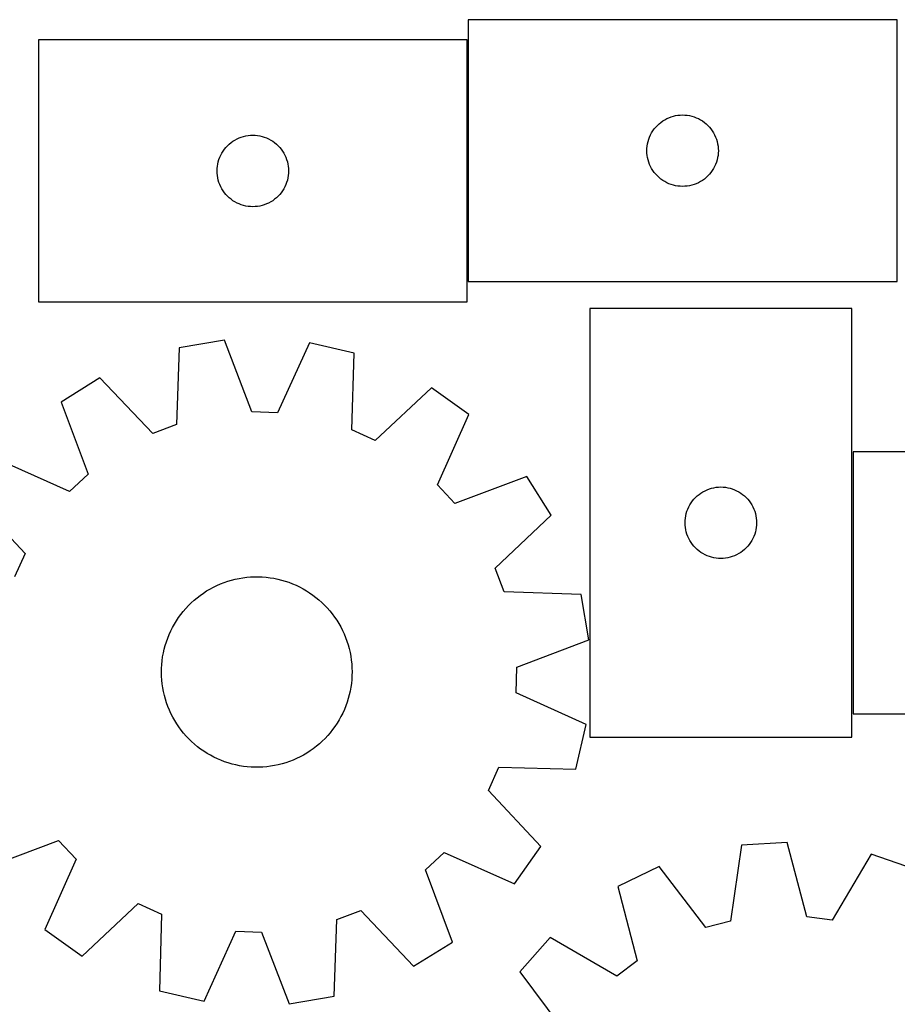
# Model space of a CAD drawing. Header units: millimetres. Extents: x 7 to 1243, y 7 to 1473.
# Tile 19 of 28: x 404 to 625, y 1224 to 1473. Entities that reach past the tile are written whole.
import ezdxf

# ---------------------------------------------------------------- set-up
doc = ezdxf.new("R2010")
doc.units = ezdxf.units.MM
doc.layers.add('CUT', color=7, linetype='CONTINUOUS', true_color=0x000000)

msp = doc.modelspace()

# ---------------------------------------------------------------- linework, layer by layer
at = {"layer": 'CUT'}
for p, q in [((625.081601, 1472.519351), (517.081601, 1472.519351)), ((517.081601, 1472.519351), (517.081601, 1406.519351)), ((625.081601, 1406.519351), (625.081601, 1472.519351)), ((516.857234, 1467.404119), (408.857234, 1467.404119)), ((408.857234, 1467.404119), (408.857234, 1401.404119)), ((516.857234, 1401.404119), (516.857234, 1467.404119)), ((564.71764, 1445.883312), (565.147489, 1446.285909)), ((565.147489, 1446.285909), (565.602748, 1446.659531)), ((565.602748, 1446.659531), (566.081469, 1447.002577)), ((566.081469, 1447.002577), (566.581601, 1447.313579)), ((566.581601, 1447.313579), (567.101003, 1447.591205)), ((567.101003, 1447.591205), (567.63745, 1447.834266)), ((567.63745, 1447.834266), (568.188646, 1448.041722)), ((568.188646, 1448.041722), (568.75223, 1448.212683)), ((568.75223, 1448.212683), (569.325788, 1448.346418)), ((569.325788, 1448.346418), (569.906865, 1448.442354)), ((569.906865, 1448.442354), (570.492973, 1448.500081)), ((570.492973, 1448.500081), (571.081601, 1448.519351)), ((571.081601, 1448.519351), (571.670229, 1448.500081)), ((571.670229, 1448.500081), (572.256337, 1448.442354)), ((572.256337, 1448.442354), (572.837414, 1448.346418)), ((572.837414, 1448.346418), (573.410973, 1448.212683)), ((573.410973, 1448.212683), (573.974556, 1448.041722)), ((573.974556, 1448.041722), (574.525752, 1447.834266)), ((574.525752, 1447.834266), (575.062199, 1447.591205)), ((575.062199, 1447.591205), (575.581601, 1447.313579)), ((575.581601, 1447.313579), (576.081733, 1447.002577)), ((576.081733, 1447.002577), (576.560454, 1446.659531)), ((576.560454, 1446.659531), (577.015714, 1446.285909)), ((577.015714, 1446.285909), (577.445562, 1445.883312)), ((563.009747, 1443.499949), (563.287373, 1444.019351)), ((563.287373, 1444.019351), (563.598375, 1444.519483)), ((563.598375, 1444.519483), (563.941421, 1444.998204)), ((563.941421, 1444.998204), (564.315043, 1445.453463)), ((564.315043, 1445.453463), (564.71764, 1445.883312)), ((577.445562, 1445.883312), (577.848159, 1445.453463)), ((577.848159, 1445.453463), (578.221781, 1444.998204)), ((578.221781, 1444.998204), (578.564828, 1444.519483)), ((578.564828, 1444.519483), (578.87583, 1444.019351)), ((578.87583, 1444.019351), (579.153456, 1443.499949)), ((456.923122, 1441.170678), (457.378381, 1441.544299)), ((457.378381, 1441.544299), (457.857102, 1441.887346)), ((457.857102, 1441.887346), (458.357234, 1442.198348)), ((458.357234, 1442.198348), (458.876636, 1442.475974)), ((458.876636, 1442.475974), (459.413083, 1442.719035)), ((459.413083, 1442.719035), (459.964279, 1442.92649)), ((459.964279, 1442.92649), (460.527863, 1443.097452)), ((460.527863, 1443.097452), (461.101421, 1443.231187)), ((461.101421, 1443.231187), (461.682498, 1443.327123)), ((461.682498, 1443.327123), (462.268606, 1443.38485)), ((462.268606, 1443.38485), (462.857234, 1443.404119)), ((462.857234, 1443.404119), (463.445862, 1443.38485)), ((463.445862, 1443.38485), (464.03197, 1443.327123)), ((464.03197, 1443.327123), (464.613047, 1443.231187)), ((464.613047, 1443.231187), (465.186606, 1443.097452)), ((465.186606, 1443.097452), (465.750189, 1442.92649)), ((465.750189, 1442.92649), (466.301385, 1442.719035)), ((466.301385, 1442.719035), (466.837832, 1442.475974)), ((466.837832, 1442.475974), (467.357234, 1442.198348)), ((467.357234, 1442.198348), (467.857366, 1441.887346)), ((467.857366, 1441.887346), (468.336087, 1441.544299)), ((468.336087, 1441.544299), (468.791346, 1441.170678)), ((562.158597, 1440.694086), (562.254534, 1441.275164)), ((562.254534, 1441.275164), (562.388269, 1441.848722)), ((562.388269, 1441.848722), (562.55923, 1442.412306)), ((562.55923, 1442.412306), (562.766685, 1442.963502)), ((562.766685, 1442.963502), (563.009747, 1443.499949)), ((579.153456, 1443.499949), (579.396517, 1442.963502)), ((579.396517, 1442.963502), (579.603972, 1442.412306)), ((579.603972, 1442.412306), (579.774934, 1441.848722)), ((579.774934, 1441.848722), (579.908669, 1441.275164)), ((579.908669, 1441.275164), (580.004605, 1440.694086)), ((454.785379, 1438.384718), (455.063006, 1438.904119)), ((455.063006, 1438.904119), (455.374008, 1439.404251)), ((455.374008, 1439.404251), (455.717054, 1439.882972)), ((455.717054, 1439.882972), (456.090676, 1440.338232)), ((456.090676, 1440.338232), (456.493273, 1440.76808)), ((456.493273, 1440.76808), (456.923122, 1441.170678)), ((468.791346, 1441.170678), (469.221195, 1440.76808)), ((469.221195, 1440.76808), (469.623792, 1440.338232)), ((469.623792, 1440.338232), (469.997414, 1439.882972)), ((469.997414, 1439.882972), (470.340461, 1439.404251)), ((470.340461, 1439.404251), (470.651463, 1438.904119)), ((470.651463, 1438.904119), (470.929089, 1438.384718)), ((562.081601, 1439.519351), (562.100871, 1440.107979)), ((562.100871, 1438.930723), (562.081601, 1439.519351)), ((562.100871, 1440.107979), (562.158597, 1440.694086)), ((562.158597, 1438.344615), (562.100871, 1438.930723)), ((580.004605, 1440.694086), (580.062332, 1440.107979)), ((580.062332, 1438.930723), (580.004605, 1438.344615)), ((580.062332, 1440.107979), (580.081601, 1439.519351)), ((580.081601, 1439.519351), (580.062332, 1438.930723)), ((454.030167, 1436.159932), (454.163902, 1436.733491)), ((454.163902, 1436.733491), (454.334863, 1437.297074)), ((454.334863, 1437.297074), (454.542318, 1437.84827)), ((454.542318, 1437.84827), (454.785379, 1438.384718)), ((470.929089, 1438.384718), (471.17215, 1437.84827)), ((471.17215, 1437.84827), (471.379605, 1437.297074)), ((471.379605, 1437.297074), (471.550567, 1436.733491)), ((471.550567, 1436.733491), (471.684302, 1436.159932)), ((562.254534, 1437.763538), (562.158597, 1438.344615)), ((562.388269, 1437.189979), (562.254534, 1437.763538)), ((562.55923, 1436.626395), (562.388269, 1437.189979)), ((562.766685, 1436.0752), (562.55923, 1436.626395)), ((579.603972, 1436.626395), (579.396517, 1436.0752)), ((579.774934, 1437.189979), (579.603972, 1436.626395)), ((579.908669, 1437.763538), (579.774934, 1437.189979)), ((580.004605, 1438.344615), (579.908669, 1437.763538)), ((453.857234, 1434.404119), (453.876504, 1434.992747)), ((453.876504, 1433.815491), (453.857234, 1434.404119)), ((453.876504, 1434.992747), (453.93423, 1435.578855)), ((453.93423, 1433.229384), (453.876504, 1433.815491)), ((453.93423, 1435.578855), (454.030167, 1436.159932)), ((471.684302, 1436.159932), (471.780238, 1435.578855)), ((471.780238, 1435.578855), (471.837964, 1434.992747)), ((471.837964, 1433.815491), (471.780238, 1433.229384)), ((471.837964, 1434.992747), (471.857234, 1434.404119)), ((471.857234, 1434.404119), (471.837964, 1433.815491)), ((563.009747, 1435.538752), (562.766685, 1436.0752)), ((563.287373, 1435.019351), (563.009747, 1435.538752)), ((563.598375, 1434.519219), (563.287373, 1435.019351)), ((563.941421, 1434.040498), (563.598375, 1434.519219)), ((564.315043, 1433.585238), (563.941421, 1434.040498)), ((578.221781, 1434.040498), (577.848159, 1433.585238)), ((578.564828, 1434.519219), (578.221781, 1434.040498)), ((578.87583, 1435.019351), (578.564828, 1434.519219)), ((579.153456, 1435.538752), (578.87583, 1435.019351)), ((579.396517, 1436.0752), (579.153456, 1435.538752)), ((454.030167, 1432.648306), (453.93423, 1433.229384)), ((454.163902, 1432.074748), (454.030167, 1432.648306)), ((454.334863, 1431.511164), (454.163902, 1432.074748)), ((454.542318, 1430.959968), (454.334863, 1431.511164)), ((471.379605, 1431.511164), (471.17215, 1430.959968)), ((471.550567, 1432.074748), (471.379605, 1431.511164)), ((471.684302, 1432.648306), (471.550567, 1432.074748)), ((471.780238, 1433.229384), (471.684302, 1432.648306)), ((564.71764, 1433.15539), (564.315043, 1433.585238)), ((565.147489, 1432.752792), (564.71764, 1433.15539)), ((565.602748, 1432.379171), (565.147489, 1432.752792)), ((566.081469, 1432.036124), (565.602748, 1432.379171)), ((566.581601, 1431.725122), (566.081469, 1432.036124)), ((567.101003, 1431.447496), (566.581601, 1431.725122)), ((567.63745, 1431.204435), (567.101003, 1431.447496)), ((575.062199, 1431.447496), (574.525752, 1431.204435)), ((575.581601, 1431.725122), (575.062199, 1431.447496)), ((576.081733, 1432.036124), (575.581601, 1431.725122)), ((576.560454, 1432.379171), (576.081733, 1432.036124)), ((577.015714, 1432.752792), (576.560454, 1432.379171)), ((577.445562, 1433.15539), (577.015714, 1432.752792)), ((577.848159, 1433.585238), (577.445562, 1433.15539)), ((454.785379, 1430.423521), (454.542318, 1430.959968)), ((455.063006, 1429.904119), (454.785379, 1430.423521)), ((455.374008, 1429.403987), (455.063006, 1429.904119)), ((455.717054, 1428.925266), (455.374008, 1429.403987)), ((456.090676, 1428.470007), (455.717054, 1428.925266)), ((469.997414, 1428.925266), (469.623792, 1428.470007)), ((470.340461, 1429.403987), (469.997414, 1428.925266)), ((470.651463, 1429.904119), (470.340461, 1429.403987)), ((470.929089, 1430.423521), (470.651463, 1429.904119)), ((471.17215, 1430.959968), (470.929089, 1430.423521)), ((568.188646, 1430.99698), (567.63745, 1431.204435)), ((568.75223, 1430.826018), (568.188646, 1430.99698)), ((569.325788, 1430.692283), (568.75223, 1430.826018)), ((569.906865, 1430.596347), (569.325788, 1430.692283)), ((570.492973, 1430.53862), (569.906865, 1430.596347)), ((571.081601, 1430.519351), (570.492973, 1430.53862)), ((571.670229, 1430.53862), (571.081601, 1430.519351)), ((572.256337, 1430.596347), (571.670229, 1430.53862)), ((572.837414, 1430.692283), (572.256337, 1430.596347)), ((573.410973, 1430.826018), (572.837414, 1430.692283)), ((573.974556, 1430.99698), (573.410973, 1430.826018)), ((574.525752, 1431.204435), (573.974556, 1430.99698)), ((456.493273, 1428.040158), (456.090676, 1428.470007)), ((456.923122, 1427.637561), (456.493273, 1428.040158)), ((457.378381, 1427.263939), (456.923122, 1427.637561)), ((457.857102, 1426.920893), (457.378381, 1427.263939)), ((458.357234, 1426.609891), (457.857102, 1426.920893)), ((458.876636, 1426.332265), (458.357234, 1426.609891)), ((467.357234, 1426.609891), (466.837832, 1426.332265)), ((467.857366, 1426.920893), (467.357234, 1426.609891)), ((468.336087, 1427.263939), (467.857366, 1426.920893)), ((468.791346, 1427.637561), (468.336087, 1427.263939)), ((469.221195, 1428.040158), (468.791346, 1427.637561)), ((469.623792, 1428.470007), (469.221195, 1428.040158)), ((459.413083, 1426.089204), (458.876636, 1426.332265)), ((459.964279, 1425.881748), (459.413083, 1426.089204)), ((460.527863, 1425.710787), (459.964279, 1425.881748)), ((461.101421, 1425.577052), (460.527863, 1425.710787)), ((461.682498, 1425.481116), (461.101421, 1425.577052)), ((462.268606, 1425.423389), (461.682498, 1425.481116)), ((462.857234, 1425.404119), (462.268606, 1425.423389)), ((463.445862, 1425.423389), (462.857234, 1425.404119)), ((464.03197, 1425.481116), (463.445862, 1425.423389)), ((464.613047, 1425.577052), (464.03197, 1425.481116)), ((465.186606, 1425.710787), (464.613047, 1425.577052)), ((465.750189, 1425.881748), (465.186606, 1425.710787)), ((466.301385, 1426.089204), (465.750189, 1425.881748)), ((466.837832, 1426.332265), (466.301385, 1426.089204)), ((517.081601, 1406.519351), (625.081601, 1406.519351)), ((408.857234, 1401.404119), (516.857234, 1401.404119)), ((547.708122, 1399.787903), (547.708122, 1291.787903)), ((613.708122, 1399.787903), (547.708122, 1399.787903)), ((613.708122, 1291.787903), (613.708122, 1399.787903)), ((455.725659, 1391.778774), (444.347149, 1389.877464)), ((462.648633, 1373.681403), (455.725659, 1391.778774)), ((444.347149, 1389.877464), (443.684007, 1370.512479)), ((477.098737, 1391.120648), (469.075415, 1373.483507)), ((488.33871, 1388.522862), (477.098737, 1391.120648)), ((487.809139, 1369.153764), (488.33871, 1388.522862)), ((424.349145, 1382.306371), (414.564373, 1376.195422)), ((437.670703, 1368.235887), (424.349145, 1382.306371)), ((507.833005, 1379.735709), (493.67098, 1366.511509)), ((517.223256, 1373.034317), (507.833005, 1379.735709)), ((414.564373, 1376.195422), (421.362368, 1358.050735)), ((469.075415, 1373.483507), (462.648633, 1373.681403)), ((509.321764, 1355.342261), (517.223256, 1373.034317)), ((443.684007, 1370.512479), (437.670703, 1368.235887)), ((493.67098, 1366.511509), (487.809139, 1369.153764)), ((721.998838, 1363.669497), (613.998838, 1363.669497)), ((613.998838, 1363.669497), (613.998838, 1297.669497)), ((416.678014, 1353.646247), (398.985958, 1361.54774)), ((421.362368, 1358.050735), (416.678014, 1353.646247)), ((531.870939, 1357.455902), (513.726251, 1350.657907)), ((537.981887, 1347.67113), (531.870939, 1357.455902)), ((513.726251, 1350.657907), (509.321764, 1355.342261)), ((577.815167, 1354.310274), (578.378751, 1354.481236)), ((578.378751, 1354.481236), (578.952309, 1354.614971)), ((578.952309, 1354.614971), (579.533386, 1354.710907)), ((579.533386, 1354.710907), (580.119494, 1354.768633)), ((580.119494, 1354.768633), (580.708122, 1354.787903)), ((580.708122, 1354.787903), (581.29675, 1354.768633)), ((581.29675, 1354.768633), (581.882858, 1354.710907)), ((581.882858, 1354.710907), (582.463935, 1354.614971)), ((582.463935, 1354.614971), (583.037493, 1354.481236)), ((583.037493, 1354.481236), (583.601077, 1354.310274)), ((392.284566, 1352.157489), (405.508766, 1337.995464)), ((573.941564, 1351.722015), (574.344161, 1352.151864)), ((574.344161, 1352.151864), (574.77401, 1352.554461)), ((574.77401, 1352.554461), (575.229269, 1352.928083)), ((575.229269, 1352.928083), (575.70799, 1353.27113)), ((575.70799, 1353.27113), (576.208122, 1353.582132)), ((576.208122, 1353.582132), (576.727524, 1353.859758)), ((576.727524, 1353.859758), (577.263971, 1354.102819)), ((577.263971, 1354.102819), (577.815167, 1354.310274)), ((583.601077, 1354.310274), (584.152273, 1354.102819)), ((584.152273, 1354.102819), (584.68872, 1353.859758)), ((584.68872, 1353.859758), (585.208122, 1353.582132)), ((585.208122, 1353.582132), (585.708254, 1353.27113)), ((585.708254, 1353.27113), (586.186975, 1352.928083)), ((586.186975, 1352.928083), (586.642234, 1352.554461)), ((586.642234, 1352.554461), (587.072083, 1352.151864)), ((587.072083, 1352.151864), (587.47468, 1351.722015)), ((572.393206, 1349.232054), (572.636267, 1349.768501)), ((572.636267, 1349.768501), (572.913893, 1350.287903)), ((572.913893, 1350.287903), (573.224895, 1350.788035)), ((573.224895, 1350.788035), (573.567942, 1351.266756)), ((573.567942, 1351.266756), (573.941564, 1351.722015)), ((587.47468, 1351.722015), (587.848302, 1351.266756)), ((587.848302, 1351.266756), (588.191348, 1350.788035)), ((588.191348, 1350.788035), (588.502351, 1350.287903)), ((588.502351, 1350.287903), (588.779977, 1349.768501)), ((588.779977, 1349.768501), (589.023038, 1349.232054)), ((523.911404, 1334.349572), (537.981887, 1347.67113)), ((571.785118, 1346.962639), (571.881054, 1347.543716)), ((571.881054, 1347.543716), (572.01479, 1348.117275)), ((572.01479, 1348.117275), (572.185751, 1348.680858)), ((572.185751, 1348.680858), (572.393206, 1349.232054)), ((589.023038, 1349.232054), (589.230493, 1348.680858)), ((589.230493, 1348.680858), (589.401454, 1348.117275)), ((589.401454, 1348.117275), (589.53519, 1347.543716)), ((589.53519, 1347.543716), (589.631126, 1346.962639)), ((571.708122, 1345.787903), (571.727392, 1346.376531)), ((571.727392, 1345.199275), (571.708122, 1345.787903)), ((571.727392, 1346.376531), (571.785118, 1346.962639)), ((571.785118, 1344.613167), (571.727392, 1345.199275)), ((571.881054, 1344.03209), (571.785118, 1344.613167)), ((589.631126, 1344.613167), (589.53519, 1344.03209)), ((589.631126, 1346.962639), (589.688852, 1346.376531)), ((589.688852, 1345.199275), (589.631126, 1344.613167)), ((589.688852, 1346.376531), (589.708122, 1345.787903)), ((589.708122, 1345.787903), (589.688852, 1345.199275)), ((572.01479, 1343.458532), (571.881054, 1344.03209)), ((572.185751, 1342.894948), (572.01479, 1343.458532)), ((572.393206, 1342.343752), (572.185751, 1342.894948)), ((572.636267, 1341.807305), (572.393206, 1342.343752)), ((589.023038, 1342.343752), (588.779977, 1341.807305)), ((589.230493, 1342.894948), (589.023038, 1342.343752)), ((589.401454, 1343.458532), (589.230493, 1342.894948)), ((589.53519, 1344.03209), (589.401454, 1343.458532)), ((572.913893, 1341.287903), (572.636267, 1341.807305)), ((573.224895, 1340.787771), (572.913893, 1341.287903)), ((573.567942, 1340.30905), (573.224895, 1340.787771)), ((573.941564, 1339.853791), (573.567942, 1340.30905)), ((574.344161, 1339.423942), (573.941564, 1339.853791)), ((587.47468, 1339.853791), (587.072083, 1339.423942)), ((587.848302, 1340.30905), (587.47468, 1339.853791)), ((588.191348, 1340.787771), (587.848302, 1340.30905)), ((588.502351, 1341.287903), (588.191348, 1340.787771)), ((588.779977, 1341.807305), (588.502351, 1341.287903)), ((405.508766, 1337.995464), (402.866512, 1332.133623)), ((574.77401, 1339.021345), (574.344161, 1339.423942)), ((575.229269, 1338.647723), (574.77401, 1339.021345)), ((575.70799, 1338.304677), (575.229269, 1338.647723)), ((576.208122, 1337.993674), (575.70799, 1338.304677)), ((576.727524, 1337.716048), (576.208122, 1337.993674)), ((577.263971, 1337.472987), (576.727524, 1337.716048)), ((577.815167, 1337.265532), (577.263971, 1337.472987)), ((578.378751, 1337.094571), (577.815167, 1337.265532)), ((578.952309, 1336.960836), (578.378751, 1337.094571)), ((583.037493, 1337.094571), (582.463935, 1336.960836)), ((583.601077, 1337.265532), (583.037493, 1337.094571)), ((584.152273, 1337.472987), (583.601077, 1337.265532)), ((584.68872, 1337.716048), (584.152273, 1337.472987)), ((585.208122, 1337.993674), (584.68872, 1337.716048)), ((585.708254, 1338.304677), (585.208122, 1337.993674)), ((586.186975, 1338.647723), (585.708254, 1338.304677)), ((586.642234, 1339.021345), (586.186975, 1338.647723)), ((587.072083, 1339.423942), (586.642234, 1339.021345)), ((579.533386, 1336.864899), (578.952309, 1336.960836)), ((580.119494, 1336.807173), (579.533386, 1336.864899)), ((580.708122, 1336.787903), (580.119494, 1336.807173)), ((581.29675, 1336.807173), (580.708122, 1336.787903)), ((581.882858, 1336.864899), (581.29675, 1336.807173)), ((582.463935, 1336.960836), (581.882858, 1336.864899)), ((461.332414, 1332.040189), (462.308042, 1332.12293)), ((462.308042, 1332.12293), (463.286232, 1332.165806)), ((463.286232, 1332.165806), (464.265358, 1332.168748)), ((464.265358, 1332.168748), (465.243788, 1332.131751)), ((465.243788, 1332.131751), (466.219895, 1332.054875)), ((526.187995, 1328.336268), (523.911404, 1334.349572)), ((452.931497, 1329.546013), (453.812382, 1329.973491)), ((453.812382, 1329.973491), (454.70997, 1330.364682)), ((454.70997, 1330.364682), (455.622767, 1330.718937)), ((455.622767, 1330.718937), (456.549254, 1331.035665)), ((456.549254, 1331.035665), (457.487889, 1331.31434)), ((457.487889, 1331.31434), (458.43711, 1331.554496)), ((458.43711, 1331.554496), (459.395336, 1331.755736)), ((459.395336, 1331.755736), (460.360973, 1331.917724)), ((460.360973, 1331.917724), (461.332414, 1332.040189)), ((466.219895, 1332.054875), (467.192055, 1331.93825)), ((467.192055, 1331.93825), (468.158648, 1331.782068)), ((468.158648, 1331.782068), (469.118066, 1331.586591)), ((469.118066, 1331.586591), (470.068713, 1331.352143)), ((470.068713, 1331.352143), (471.009006, 1331.079114)), ((471.009006, 1331.079114), (471.93738, 1330.76796)), ((471.93738, 1330.76796), (472.852289, 1330.419197)), ((472.852289, 1330.419197), (473.752212, 1330.033407)), ((473.752212, 1330.033407), (474.63565, 1329.611231)), ((448.827826, 1326.891287), (449.603843, 1327.488356)), ((449.603843, 1327.488356), (450.403568, 1328.053276)), ((450.403568, 1328.053276), (451.225671, 1328.585107)), ((451.225671, 1328.585107), (452.068781, 1329.082962)), ((452.068781, 1329.082962), (452.931497, 1329.546013)), ((474.63565, 1329.611231), (475.501133, 1329.153372)), ((475.501133, 1329.153372), (476.34722, 1328.660593)), ((476.34722, 1328.660593), (477.172504, 1328.133713)), ((477.172504, 1328.133713), (477.975609, 1327.573609)), ((477.975609, 1327.573609), (478.755201, 1326.981214)), ((545.55298, 1327.673126), (526.187995, 1328.336268)), ((547.454291, 1316.294616), (545.55298, 1327.673126)), ((445.98603, 1324.202156), (446.654726, 1324.917376)), ((446.654726, 1324.917376), (447.352039, 1325.604726)), ((447.352039, 1325.604726), (448.076808, 1326.263062)), ((448.076808, 1326.263062), (448.827826, 1326.891287)), ((478.755201, 1326.981214), (479.509981, 1326.357513)), ((479.509981, 1326.357513), (480.238693, 1325.703545)), ((480.238693, 1325.703545), (480.940124, 1325.020398)), ((480.940124, 1325.020398), (481.613107, 1324.309209)), ((444.162518, 1321.901397), (444.738888, 1322.69291)), ((444.738888, 1322.69291), (445.347062, 1323.460256)), ((445.347062, 1323.460256), (445.98603, 1324.202156)), ((481.613107, 1324.309209), (482.256521, 1323.571163)), ((482.256521, 1323.571163), (482.869296, 1322.807486)), ((482.869296, 1322.807486), (483.450411, 1322.019451)), ((442.633559, 1319.395211), (443.108977, 1320.251174)), ((443.108977, 1320.251174), (443.618913, 1321.087033)), ((443.618913, 1321.087033), (444.162518, 1321.901397)), ((483.450411, 1322.019451), (483.998901, 1321.208368)), ((483.998901, 1321.208368), (484.513851, 1320.375589)), ((484.513851, 1320.375589), (484.994404, 1319.522498)), ((441.422031, 1316.721097), (441.789384, 1317.628702)), ((441.789384, 1317.628702), (442.193451, 1318.520568)), ((442.193451, 1318.520568), (442.633559, 1319.395211)), ((484.994404, 1319.522498), (485.439761, 1318.650516)), ((485.439761, 1318.650516), (485.849181, 1317.761095)), ((485.849181, 1317.761095), (486.221981, 1316.855714)), ((440.54606, 1313.919069), (440.799851, 1314.864736)), ((440.799851, 1314.864736), (441.092003, 1315.799264)), ((441.092003, 1315.799264), (441.422031, 1316.721097)), ((486.221981, 1316.855714), (486.557543, 1315.93588)), ((486.557543, 1315.93588), (486.855306, 1315.003125)), ((486.855306, 1315.003125), (487.114775, 1314.059001)), ((529.356919, 1309.371642), (547.454291, 1316.294616)), ((440.155186, 1312.000632), (440.331052, 1312.963838)), ((440.331052, 1312.963838), (440.54606, 1313.919069)), ((487.114775, 1314.059001), (487.33552, 1313.105079)), ((487.33552, 1313.105079), (487.517171, 1312.142947)), ((439.865035, 1309.079245), (439.921984, 1310.056718)), ((439.921984, 1310.056718), (440.018754, 1311.031054)), ((440.018754, 1311.031054), (440.155186, 1312.000632)), ((487.517171, 1312.142947), (487.659427, 1311.174206)), ((487.659427, 1311.174206), (487.762052, 1310.200469)), ((487.762052, 1310.200469), (487.824873, 1309.223357)), ((439.848004, 1308.100264), (439.865035, 1309.079245)), ((439.870918, 1307.121402), (439.848004, 1308.100264)), ((487.824873, 1309.223357), (487.847787, 1308.244495)), ((487.847787, 1308.244495), (487.830756, 1307.265513)), ((529.159024, 1302.94486), (529.356919, 1309.371642)), ((439.93374, 1306.14429), (439.870918, 1307.121402)), ((440.036364, 1305.170553), (439.93374, 1306.14429)), ((440.17862, 1304.201812), (440.036364, 1305.170553)), ((487.677037, 1305.313705), (487.540605, 1304.344127)), ((487.773808, 1306.288041), (487.677037, 1305.313705)), ((487.830756, 1307.265513), (487.773808, 1306.288041)), ((440.360272, 1303.23968), (440.17862, 1304.201812)), ((440.581016, 1302.285758), (440.360272, 1303.23968)), ((487.149732, 1302.42569), (486.89594, 1301.480023)), ((487.364739, 1303.380921), (487.149732, 1302.42569)), ((487.540605, 1304.344127), (487.364739, 1303.380921)), ((546.796164, 1294.921538), (529.159024, 1302.94486)), ((440.840486, 1301.341634), (440.581016, 1302.285758)), ((441.138249, 1300.408879), (440.840486, 1301.341634)), ((441.47381, 1299.489045), (441.138249, 1300.408879)), ((486.603788, 1300.545495), (486.273761, 1299.623662)), ((486.89594, 1301.480023), (486.603788, 1300.545495)), ((441.846611, 1298.583664), (441.47381, 1299.489045)), ((442.25603, 1297.694243), (441.846611, 1298.583664)), ((442.701387, 1296.822261), (442.25603, 1297.694243)), ((485.502341, 1297.824191), (485.062232, 1296.949548)), ((485.906408, 1298.716057), (485.502341, 1297.824191)), ((486.273761, 1299.623662), (485.906408, 1298.716057)), ((613.998838, 1297.669497), (721.998838, 1297.669497)), ((443.181941, 1295.96917), (442.701387, 1296.822261)), ((443.696891, 1295.136391), (443.181941, 1295.96917)), ((444.24538, 1294.325308), (443.696891, 1295.136391)), ((484.076878, 1295.257726), (483.533273, 1294.443362)), ((484.586814, 1296.093585), (484.076878, 1295.257726)), ((485.062232, 1296.949548), (484.586814, 1296.093585)), ((544.198378, 1283.681566), (546.796164, 1294.921538)), ((444.826496, 1293.537273), (444.24538, 1294.325308)), ((445.439271, 1292.773596), (444.826496, 1293.537273)), ((446.082685, 1292.035549), (445.439271, 1292.773596)), ((482.348729, 1292.884503), (481.709762, 1292.142603)), ((482.956904, 1293.651849), (482.348729, 1292.884503)), ((483.533273, 1294.443362), (482.956904, 1293.651849)), ((446.755668, 1291.324361), (446.082685, 1292.035549)), ((447.457099, 1290.641214), (446.755668, 1291.324361)), ((448.18581, 1289.987246), (447.457099, 1290.641214)), ((448.94059, 1289.363545), (448.18581, 1289.987246)), ((479.618984, 1290.081697), (478.867966, 1289.453472)), ((480.343752, 1290.740033), (479.618984, 1290.081697)), ((481.041065, 1291.427383), (480.343752, 1290.740033)), ((481.709762, 1292.142603), (481.041065, 1291.427383)), ((547.708122, 1291.787903), (613.708122, 1291.787903)), ((449.720182, 1288.77115), (448.94059, 1289.363545)), ((450.523288, 1288.211046), (449.720182, 1288.77115)), ((451.348571, 1287.684166), (450.523288, 1288.211046)), ((452.194658, 1287.191387), (451.348571, 1287.684166)), ((476.470121, 1287.759652), (475.62701, 1287.261797)), ((477.292223, 1288.291482), (476.470121, 1287.759652)), ((478.091948, 1288.856402), (477.292223, 1288.291482)), ((478.867966, 1289.453472), (478.091948, 1288.856402)), ((453.060141, 1286.733528), (452.194658, 1287.191387)), ((453.943579, 1286.311352), (453.060141, 1286.733528)), ((454.843502, 1285.925562), (453.943579, 1286.311352)), ((455.758412, 1285.576799), (454.843502, 1285.925562)), ((456.686785, 1285.265645), (455.758412, 1285.576799)), ((457.627078, 1284.992616), (456.686785, 1285.265645)), ((458.577725, 1284.758168), (457.627078, 1284.992616)), ((470.207902, 1285.030419), (469.258682, 1284.790262)), ((471.146537, 1285.309094), (470.207902, 1285.030419)), ((472.073024, 1285.625822), (471.146537, 1285.309094)), ((472.985822, 1285.980077), (472.073024, 1285.625822)), ((473.88341, 1286.371268), (472.985822, 1285.980077)), ((474.764295, 1286.798745), (473.88341, 1286.371268)), ((475.62701, 1287.261797), (474.764295, 1286.798745)), ((459.537143, 1284.56269), (458.577725, 1284.758168)), ((460.503737, 1284.406509), (459.537143, 1284.56269)), ((461.475896, 1284.289883), (460.503737, 1284.406509)), ((462.452003, 1284.213008), (461.475896, 1284.289883)), ((463.430434, 1284.17601), (462.452003, 1284.213008)), ((464.409559, 1284.178953), (463.430434, 1284.17601)), ((465.38775, 1284.221829), (464.409559, 1284.178953)), ((466.363377, 1284.304569), (465.38775, 1284.221829)), ((467.334818, 1284.427035), (466.363377, 1284.304569)), ((468.300455, 1284.589023), (467.334818, 1284.427035)), ((469.258682, 1284.790262), (468.300455, 1284.589023)), ((522.187025, 1278.349295), (524.82928, 1284.211136)), ((524.82928, 1284.211136), (544.198378, 1283.681566)), ((535.411225, 1264.18727), (522.187025, 1278.349295)), ((395.824853, 1258.888856), (413.96954, 1265.686852)), ((413.96954, 1265.686852), (418.374028, 1261.002498)), ((597.397388, 1265.245161), (585.880482, 1264.577075)), ((602.336377, 1246.508864), (597.397388, 1265.245161)), ((506.333423, 1258.294024), (511.017777, 1262.698512)), ((511.017777, 1262.698512), (528.709833, 1254.797019)), ((528.709833, 1254.797019), (535.411225, 1264.18727)), ((585.880482, 1264.577075), (583.141085, 1245.395362)), ((418.374028, 1261.002498), (410.472536, 1243.310442)), ((618.576115, 1262.295051), (608.704718, 1245.62178)), ((629.472014, 1258.504952), (618.576115, 1262.295051)), ((513.131419, 1240.149337), (506.333423, 1258.294024)), ((565.184932, 1259.197874), (554.800363, 1254.173314)), ((576.918032, 1243.777862), (565.184932, 1259.197874)), ((554.800363, 1254.173314), (559.610014, 1235.4034)), ((419.862786, 1236.60905), (434.024811, 1249.83325)), ((434.024811, 1249.83325), (439.886652, 1247.190995)), ((484.011784, 1245.83228), (490.025088, 1248.108871)), ((490.025088, 1248.108871), (503.346646, 1234.038388)), ((439.886652, 1247.190995), (439.357082, 1227.821897)), ((483.348642, 1226.467295), (484.011784, 1245.83228)), ((583.141085, 1245.395362), (576.918032, 1243.777862)), ((608.704718, 1245.62178), (602.336377, 1246.508864)), ((410.472536, 1243.310442), (419.862786, 1236.60905)), ((450.597054, 1225.224111), (458.620377, 1242.861251)), ((458.620377, 1242.861251), (465.047159, 1242.663356)), ((465.047159, 1242.663356), (471.970133, 1224.565985)), ((537.738699, 1241.283736), (530.067425, 1232.667645)), ((554.479654, 1231.527565), (537.738699, 1241.283736)), ((503.346646, 1234.038388), (513.131419, 1240.149337)), ((559.610014, 1235.4034), (554.479654, 1231.527565)), ((530.067425, 1232.667645), (541.693898, 1217.167079)), ((439.357082, 1227.821897), (450.597054, 1225.224111)), ((471.970133, 1224.565985), (483.348642, 1226.467295))]:
    msp.add_line(p, q, dxfattribs=at)

doc.saveas('drawing.dxf')
